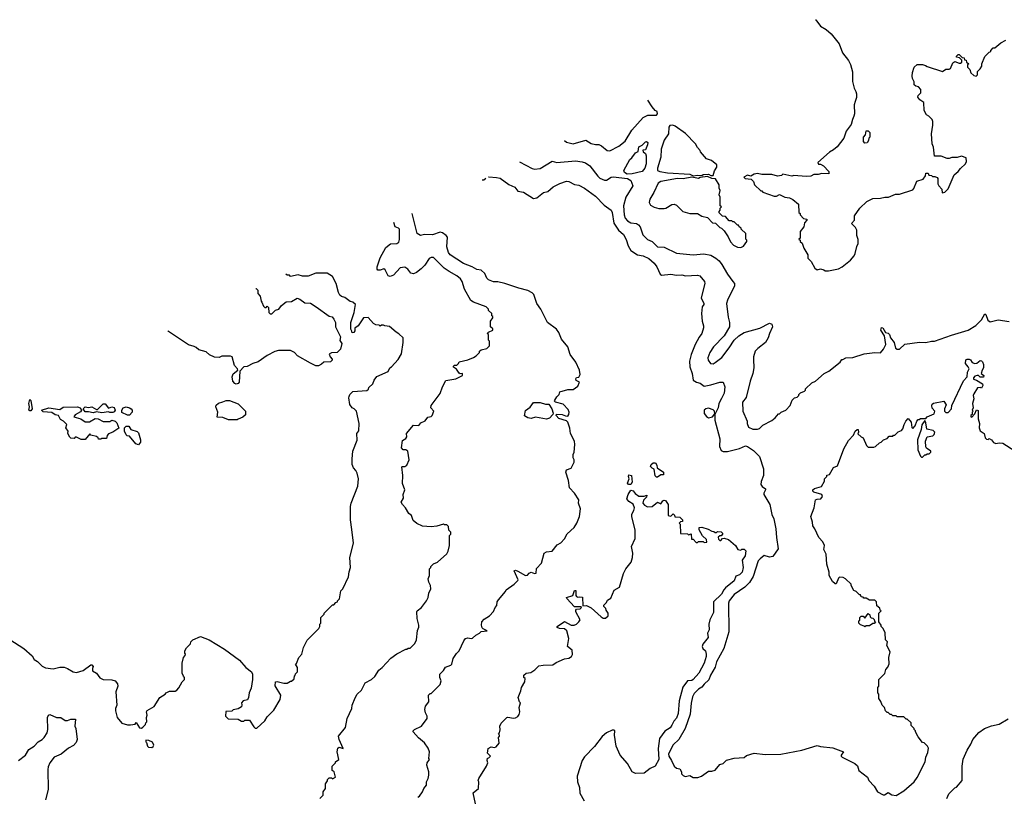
# Model space of a CAD drawing. Extents: x 2239805 to 2396427, y 665731 to 772158.
# Tile 126 of 256: x 2285814 to 2294691, y 739634 to 746633. Entities that reach past the tile are written whole.
import ezdxf

# ---------------------------------------------------------------- set-up
doc = ezdxf.new("R2010")
doc.units = 0

msp = doc.modelspace()

# ---------------------------------------------------------------- linework, layer by layer
at = {"layer": '0CON05XD'}
for points in [[(2292987.9, 746633.1), (2292990.9, 746630.9), (2293034.6, 746574.6), (2293083.8, 746545), (2293130, 746505), (2293202.5, 746415), (2293233.3, 746335), (2293286.1, 746266.1), (2293305, 746230), (2293323, 746163), (2293323.8, 746075), (2293336.2, 746015), (2293353.8, 745985), (2293358, 745965), (2293357.7, 745932.3), (2293347, 745897), (2293336.2, 745865), (2293341.2, 745785), (2293335.8, 745764.2), (2293321.2, 745735), (2293311.7, 745688.3), (2293265, 745627.5), (2293243.3, 745565), (2293183, 745487), (2293150.7, 745459.3), (2293115, 745440), (2293010, 745345), (2293015, 745330), (2293035, 745330), (2293060, 745315), (2293110, 745265), (2293110, 745245), (2293045, 745246.7), (2293013, 745237), (2292975, 745236.7), (2292946.4, 745223.6), (2292905, 745221.2), (2292795, 745227.5), (2292775, 745222.5), (2292695, 745240), (2292681.7, 745228.3), (2292645, 745223.8), (2292595, 745236.7), (2292506.4, 745236.4), (2292465, 745246.7), (2292435, 745240), (2292405, 745222.5), (2292375, 745232.5), (2292342.5, 745215), (2292355, 745202.5), (2292410, 745195), (2292430, 745175), (2292440, 745145), (2292495, 745090), (2292505, 745090), (2292515, 745080), (2292615, 745042.5), (2292637, 745043), (2292665, 745057.5), (2292713, 745033), (2292755, 745027.5), (2292785, 745012.5), (2292835, 744970), (2292840, 744895), (2292850, 744885), (2292850, 744875), (2292881.7, 744841.7), (2292910, 744835), (2292910, 744825), (2292888.3, 744801.7), (2292882.5, 744765), (2292850, 744725), (2292850, 744665), (2292840, 744655), (2292850, 744645), (2292850, 744635), (2292868.3, 744618.3), (2292883, 744573), (2292920, 744515), (2292920, 744485), (2292950, 744455), (2292983.6, 744393.6), (2293005, 744380), (2293035, 744387.5), (2293065, 744380), (2293075, 744370), (2293105, 744370), (2293195, 744387.5), (2293230, 744405), (2293303, 744467), (2293337.5, 744505), (2293347.5, 744525), (2293360.7, 744589.3), (2293373, 744617), (2293373, 744653), (2293363, 744687), (2293362.5, 744735), (2293349.3, 744759.3), (2293313.3, 744795), (2293340, 744825), (2293340, 744865), (2293387.5, 744935), (2293452.5, 744995), (2293505, 745022.5), (2293575, 745023.3), (2293615, 745033.8), (2293646.1, 745033.9), (2293710.7, 745059.3), (2293745, 745060), (2293865, 745100), (2293877, 745113), (2293903.6, 745176.4), (2293960, 745195), (2293980, 745225), (2293985, 745250), (2294005, 745250), (2294011.7, 745231.7), (2294035, 745230), (2294045, 745220), (2294065, 745220), (2294085, 745210), (2294091.7, 745201.7), (2294093, 745153), (2294100, 745135), (2294127, 745107), (2294131.7, 745071.7), (2294155, 745080), (2294185, 745110), (2294240, 745235), (2294275.9, 745264.1), (2294295, 745292.5), (2294340, 745335), (2294350, 745355), (2294348.3, 745388.3), (2294305, 745402.5), (2294265, 745392.5), (2294218.3, 745391.7), (2294195, 745382.5), (2294175, 745382.5), (2294121.7, 745401.7), (2294063, 745403), (2294053.3, 745485), (2294042, 745515), (2294036, 745605), (2294047.3, 745682.7), (2294046.1, 745716.1), (2294040, 745735), (2294010, 745765), (2293990, 745775), (2293970, 745815), (2293967, 745887), (2293930.7, 745910.7), (2293912.5, 745935), (2293915, 745950), (2293940, 745975), (2293940, 746005), (2293917, 746027), (2293893, 746033), (2293880, 746045), (2293878.3, 746071.7), (2293863, 746103), (2293860, 746125), (2293863, 746157), (2293880, 746205), (2293905, 746230), (2293955, 746230), (2293981.7, 746221.7), (2293995, 746210), (2294135, 746167.5), (2294165, 746186.7), (2294195, 746187.5), (2294206.4, 746193.6), (2294227.5, 746245), (2294245, 746257.5), (2294285, 746240), (2294295, 746240), (2294308.3, 746251.7), (2294308.3, 746268.3), (2294288.3, 746288.3), (2294260, 746295), (2294260, 746305), (2294275, 746320), (2294285, 746320), (2294311.7, 746291.7), (2294328.3, 746288.3), (2294331.7, 746271.7), (2294348.3, 746268.3), (2294351.7, 746251.7), (2294370, 746235), (2294360, 746225), (2294360, 746205), (2294380, 746185), (2294390, 746155), (2294415, 746130), (2294437, 746123), (2294450, 746135), (2294450, 746165), (2294475, 746190), (2294487.5, 746215), (2294487.5, 746235), (2294515, 746300), (2294555, 746340), (2294570, 746345), (2294570, 746355), (2294591.7, 746378.3), (2294605, 746380), (2294660, 746425), (2294705, 746447.5)], [(2290724.9, 745545.7), (2290745, 745530), (2290805, 745513.8), (2290917, 745547), (2290965, 745517.5), (2291005, 745507.5), (2291035, 745507.5), (2291060, 745495), (2291110, 745455), (2291135, 745452.5), (2291215, 745493.8), (2291272.7, 745537.3), (2291333.2, 745636.8), (2291435, 745752), (2291477.3, 745772.7), (2291555, 745773.8), (2291565.7, 745785), (2291562.5, 745805), (2291543.6, 745813.6), (2291515, 745847.5), (2291476.9, 745907)], [(2291887, 745227), (2291925, 745232.5), (2291965, 745230), (2291975, 745237.5), (2292025, 745240), (2292045, 745230), (2292065, 745230), (2292078.3, 745271.7), (2292100, 745305), (2292100, 745325), (2292050, 745365), (2292005, 745380), (2291951.7, 745441.7), (2291950, 745455), (2291925, 745480), (2291907.5, 745515), (2291816.4, 745606.4), (2291725, 745673.3), (2291703, 745683), (2291675, 745680), (2291667, 745663), (2291662.5, 745605), (2291625, 745547.5), (2291598.8, 745465), (2291593.3, 745395), (2291563.9, 745293.9), (2291563.8, 745275), (2291585, 745264.3), (2291655, 745251.9), (2291855, 745241.2), (2291887, 745227)], [(2293435, 745520), (2293422.5, 745535), (2293422.5, 745575), (2293440, 745595), (2293445, 745630), (2293465, 745630), (2293480, 745615), (2293480, 745575), (2293470, 745565), (2293467, 745543), (2293455, 745522.5), (2293435, 745520)], [(2291291.2, 745241.2), (2291266.7, 745255), (2291260, 745275), (2291315, 745372.5), (2291333.3, 745386.7), (2291365, 745432.5), (2291390, 745445), (2291395, 745487.5), (2291425, 745502.5), (2291455, 745533.8), (2291466, 745536), (2291476.8, 745526.8), (2291475.6, 745504.4), (2291455, 745460), (2291432.5, 745457.5), (2291435, 745442.5), (2291456, 745426), (2291460.8, 745405), (2291462, 745335), (2291451.4, 745295), (2291425, 745264.2), (2291335, 745242.5), (2291291.2, 745241.2)], [(2290321.2, 745351.9), (2290435, 745291.2), (2290455, 745286.2), (2290505, 745291.2), (2290615, 745358), (2290656.8, 745346.8), (2290825, 745361.4), (2290885, 745352.5), (2290915, 745342.9), (2290953.1, 745315), (2291025, 745224), (2291045, 745206), (2291085, 745187.5), (2291105, 745187.5), (2291147, 745213), (2291165, 745217.1), (2291293, 745203), (2291324.3, 745185), (2291341.2, 745135), (2291278.6, 745035), (2291256.4, 744955), (2291262.5, 744875), (2291274, 744844), (2291295, 744819.2), (2291325, 744802.5), (2291375, 744797.5), (2291392, 744785), (2291407.1, 744765), (2291433, 744693), (2291475, 744652), (2291516.7, 744635), (2291565, 744586.7), (2291625, 744582.5), (2291735, 744528), (2291885, 744513.1), (2291982.7, 744522.7), (2292045, 744511.2), (2292091.2, 744485), (2292119.3, 744459.3), (2292145, 744426.2), (2292195, 744340), (2292245, 744273.3), (2292258, 744255), (2292258, 744235), (2292195, 744106.7), (2292187.1, 744075), (2292202.3, 743952.3), (2292213.8, 743905), (2292212.5, 743865), (2292166.1, 743783.9), (2292070, 743685), (2292036.7, 743635), (2292017.5, 743585), (2292020, 743565), (2292043, 743533), (2292065, 743532.5), (2292085, 743542.5), (2292145, 743590), (2292211.2, 743675), (2292255, 743743.3), (2292296.7, 743785), (2292345, 743814), (2292485.8, 743854.2), (2292575, 743896.7), (2292595, 743890), (2292602.5, 743865), (2292573.3, 743805), (2292562, 743765), (2292537.2, 743722.8), (2292468.9, 743671.1), (2292445.7, 743645), (2292428.9, 743595), (2292428.9, 743571.1), (2292432.2, 743495), (2292424.4, 743445), (2292399.2, 743375), (2292362.5, 743227.5), (2292330, 743185), (2292332.5, 743105), (2292372.5, 743015), (2292372.5, 742995), (2292385, 742960), (2292425, 742942.5), (2292465, 742942.5), (2292485, 742950), (2292515, 742980), (2292595, 743020), (2292626.4, 743043.6), (2292655, 743080), (2292665, 743080), (2292680, 743095), (2292720, 743115), (2292760, 743155), (2292780, 743205), (2292800, 743225), (2292825, 743230), (2292840, 743245), (2292840, 743255), (2292855, 743270), (2292890, 743285), (2292900, 743295), (2292900, 743305), (2292955, 743360), (2292990, 743375), (2293067, 743443), (2293110, 743465), (2293210, 743545), (2293225, 743570), (2293235, 743570), (2293263, 743587), (2293325, 743590), (2293427, 743623), (2293525, 743632.5), (2293575, 743630), (2293602.5, 743665), (2293623, 743707), (2293610, 743785), (2293577.5, 743835), (2293585, 743860), (2293596.4, 743856.4), (2293620, 743815), (2293645, 743807.5), (2293656.4, 743796.4), (2293664, 743765), (2293697.5, 743725), (2293711.7, 743671.7), (2293725, 743663.3), (2293745, 743663.3), (2293795, 743710), (2293926.4, 743726.4), (2293985, 743723.3), (2294035, 743736.7), (2294063, 743737), (2294215, 743791.2), (2294365, 743834), (2294434.2, 743875.8), (2294485, 743926.7), (2294515, 743983.3), (2294525, 743976.7), (2294544.2, 743924.2), (2294565, 743910.8), (2294635, 743926.7), (2294734.5, 743914.5)], [(2289983.8, 745189.8), (2289999.2, 745190.8), (2290017.1, 745205.8)], [(2290042, 745217.7), (2290043, 745218.2), (2290111.7, 745211.7), (2290145, 745206), (2290225, 745148.8), (2290277.5, 745125), (2290305, 745087.5), (2290355, 745080), (2290445, 745021.2), (2290475, 745028.8), (2290535.7, 745074.3), (2290575, 745086), (2290625, 745125.8), (2290683, 745157), (2290745, 745178.8), (2290765, 745176.2), (2290815, 745148), (2290855, 745142), (2290906.7, 745115), (2291005, 745041.2), (2291082.3, 744962.3), (2291146.2, 744915), (2291156, 744895), (2291169.7, 744799.7), (2291212.5, 744735), (2291256.9, 744696.9), (2291282.6, 744652.6), (2291300.6, 744595), (2291325, 744552), (2291383.6, 744513.6), (2291435, 744503.6), (2291485, 744480.5), (2291535, 744440), (2291557.2, 744407.2), (2291589.2, 744339.2), (2291601.2, 744331.2), (2291685, 744340.8), (2291735, 744330), (2291785, 744334), (2291815.9, 744325.9), (2291925, 744332), (2291945, 744323.8), (2291987.5, 744275), (2291990.8, 744255), (2291959.5, 744125), (2291982, 744075), (2291981.2, 744065), (2291965.8, 744044.2), (2291961.1, 743985), (2291965.6, 743915.6), (2291980.6, 743875), (2291980.6, 743855), (2291964.4, 743805), (2291939.1, 743770.9), (2291904.3, 743705), (2291868.6, 743615), (2291853.1, 743555), (2291854.4, 743505), (2291876.9, 743445), (2291886.7, 743385), (2291915, 743365.4), (2291948.1, 743358.1), (2291985, 743330), (2292045, 743341.2), (2292125, 743366.7), (2292156.4, 743366.4), (2292170, 743325), (2292166.4, 743266.4), (2292142, 743218), (2292118.8, 743175), (2292112, 743135), (2292085, 743080), (2292080, 743080), (2292077.5, 743105), (2292065.8, 743115.8), (2292025, 743131.1), (2291998.8, 743125), (2291985.7, 743115), (2291985.6, 743085), (2292005, 743056), (2292025, 743043.8), (2292060, 743055), (2292080, 743080), (2292081.2, 743025), (2292126.4, 742855), (2292122.9, 742785), (2292139.4, 742749.4), (2292155, 742742.5), (2292195, 742742.2), (2292305, 742769.6), (2292357.9, 742792.1), (2292377.1, 742787.1), (2292431.4, 742751.4), (2292485, 742697.1), (2292520.9, 742585), (2292521.5, 742525), (2292498.8, 742471.2), (2292496.2, 742445), (2292506.7, 742426.7), (2292536.7, 742405), (2292538.9, 742395), (2292522.2, 742365), (2292523.3, 742355), (2292576.2, 742265), (2292596.2, 742175), (2292612, 742135), (2292632, 742045), (2292636, 741965), (2292653.8, 741865), (2292603.3, 741795), (2292575, 741788.5), (2292525, 741805.4), (2292489.4, 741775), (2292473.1, 741755), (2292425.5, 741615), (2292395, 741561.4), (2292351.7, 741518.3), (2292256.1, 741453.9), (2292210.5, 741395), (2292203.3, 741375), (2292208, 741115), (2292161.4, 740965), (2292096.9, 740845), (2292083.6, 740796.4), (2292043.3, 740725), (2292027.8, 740682.2), (2291984.7, 740645.3), (2291962.7, 740617.3), (2291935, 740599.2), (2291895, 740558.8), (2291880.7, 740529.3), (2291868, 740472), (2291860, 740375), (2291814.4, 740245), (2291756, 740145), (2291705, 740098.8), (2291662.7, 740017.3), (2291665.9, 739995.9), (2291692, 739955), (2291713.9, 739903.9), (2291735, 739887.5), (2291765, 739880), (2291780, 739855), (2291780, 739835), (2291795, 739820), (2291815, 739812.5), (2291855, 739820), (2291885, 739802.5), (2291927, 739803), (2291960, 739815), (2292025, 739860), (2292055, 739860), (2292085, 739870), (2292125, 739920), (2292155, 739930), (2292185, 739960), (2292255, 739977.5), (2292345, 739982.5), (2292368.3, 740001.7), (2292435, 740023.3), (2292535, 740010), (2292675, 740013.3), (2292865, 740050), (2293003, 740093), (2293033.8, 740083.8), (2293145, 740070), (2293240, 740035), (2293220, 740005), (2293220, 739995), (2293230, 739985), (2293345, 739930), (2293367, 739907), (2293380, 739865), (2293456.4, 739806.4), (2293470, 739775), (2293516.4, 739726.4), (2293547.5, 739675), (2293598.3, 739648.3), (2293611.7, 739648.3), (2293645, 739667.5), (2293678.3, 739648.3), (2293715, 739640), (2293785, 739682.5), (2293877.5, 739765), (2293906.1, 739803.9), (2293976.7, 739945), (2293983.6, 739986.4), (2294001.7, 740028.3), (2294007, 740067), (2294000, 740085), (2293970, 740115), (2293955, 740120), (2293915, 740170), (2293890, 740215), (2293890, 740225), (2293880, 740235), (2293880, 740245), (2293851.7, 740271.7), (2293850, 740295), (2293815, 740330), (2293805, 740330), (2293785, 740350), (2293725, 740350), (2293715, 740360), (2293685, 740360), (2293675, 740370), (2293661.7, 740371.7), (2293645, 740390), (2293635, 740390), (2293620, 740405), (2293610, 740435), (2293590, 740455), (2293578.3, 740488.3), (2293560, 740515), (2293560, 740555), (2293550, 740565), (2293550, 740615), (2293560, 740625), (2293560, 740685), (2293615, 740740), (2293623, 740777), (2293641.7, 740798.3), (2293651.7, 740828.3), (2293650, 740885), (2293662.5, 740935), (2293633, 740993), (2293637.5, 741025), (2293620, 741045), (2293617, 741107), (2293600, 741145), (2293580, 741165), (2293580, 741175), (2293560, 741205), (2293560, 741285), (2293580, 741305), (2293571.7, 741311.7), (2293568.3, 741328.3), (2293541.7, 741351.7), (2293540, 741385), (2293525, 741400), (2293475, 741400), (2293445, 741420), (2293425, 741420), (2293418.3, 741428.3), (2293401.7, 741431.7), (2293395, 741450), (2293385, 741450), (2293355, 741480), (2293335, 741490), (2293310, 741535), (2293310, 741545), (2293260, 741595), (2293237, 741607), (2293205, 741610), (2293195, 741600), (2293175, 741550), (2293165, 741550), (2293140.7, 741570.7), (2293113.3, 741625), (2293111.2, 741655), (2293091.2, 741725), (2293086.2, 741815), (2293063, 741857), (2293070, 741895), (2293056.4, 741926.4), (2293017.5, 741965), (2292983.3, 742043.3), (2292965, 742070), (2292962.5, 742105), (2292947.5, 742155), (2292976.4, 742233.6), (2292990, 742305), (2293005, 742312.5), (2293036.1, 742313.9), (2293053, 742337), (2293047.5, 742355), (2292975, 742374.3), (2292964, 742385), (2292964.2, 742395), (2292981.3, 742408.7), (2293043, 742427), (2293070, 742475), (2293070, 742495), (2293090, 742515), (2293091.7, 742528.3), (2293116.4, 742533.6), (2293152.3, 742597.7), (2293187.3, 742612.7), (2293243.2, 742766.8), (2293285, 742840), (2293330.7, 742889.3), (2293347.5, 742925), (2293365, 742940), (2293375, 742940), (2293377.5, 742915), (2293371.7, 742901.7), (2293400, 742875), (2293420, 742865), (2293450, 742795), (2293465, 742780), (2293515, 742780), (2293530, 742785), (2293565, 742820), (2293580, 742825), (2293603, 742847), (2293635, 742860), (2293651.7, 742878.3), (2293685, 742880), (2293691.7, 742888.3), (2293705, 742890), (2293735, 742920), (2293765, 742930), (2293777.5, 742945), (2293787.5, 742985), (2293802.5, 743015), (2293825, 743040), (2293851.2, 743005), (2293858.3, 742958.3), (2293865, 742950), (2293887, 742973), (2293902.5, 743015), (2293915, 743030), (2293925, 743030), (2293935, 743040), (2293985, 743040), (2293996.4, 743053.6), (2294058.3, 743081.7), (2294066.2, 743105), (2294042.1, 743132.1), (2294037.1, 743155), (2294041.3, 743168.7), (2294052.4, 743177.6), (2294146.1, 743196.1), (2294167, 743163), (2294151.2, 743125), (2294153.3, 743105), (2294164.2, 743094.2), (2294185, 743094), (2294213.8, 743125), (2294217.5, 743155), (2294323.2, 743376.8), (2294356, 743414), (2294360, 743455), (2294373.3, 743485), (2294366.7, 743505), (2294342, 743535), (2294345, 743566.2), (2294355, 743573.8), (2294373.6, 743573.6), (2294386.2, 743566.2), (2294402.7, 743542.7), (2294425, 743533.8), (2294445, 743536.7), (2294475, 743562.5), (2294485, 743560), (2294495, 743550), (2294502.5, 743525), (2294503.3, 743495), (2294491.2, 743475), (2294482.5, 743445), (2294507.5, 743425), (2294505, 743412.5), (2294475, 743412.5), (2294460, 743425), (2294446.4, 743426.4), (2294425, 743420), (2294412.5, 743405), (2294413.3, 743393.3), (2294440, 743385), (2294495, 743352.5), (2294498.8, 743335), (2294485, 743312.5), (2294475, 743317.5), (2294450, 743315), (2294415, 743260), (2294411.2, 743245), (2294417.5, 743215), (2294403.3, 743175), (2294410, 743135), (2294400, 743115), (2294410, 743105), (2294400, 743095), (2294400, 743075), (2294390, 743065), (2294390, 743055), (2294398.3, 743051.7), (2294425, 743080), (2294441.7, 743118.3), (2294455, 743110), (2294456.4, 743036.4), (2294468.8, 742995), (2294463.3, 742955), (2294475, 742927.5), (2294510, 742905), (2294520, 742865), (2294531.7, 742851.7), (2294545, 742850), (2294555, 742860), (2294575, 742847.5), (2294593.3, 742823.3), (2294615, 742812.5), (2294645, 742820), (2294677.7, 742817.7), (2294785, 742747.5)], [(2292315, 744580), (2292338.3, 744591.7), (2292370, 744635), (2292370, 744645), (2292360, 744655), (2292360, 744705), (2292320, 744745), (2292320, 744755), (2292300, 744765), (2292295, 744780), (2292285, 744780), (2292255, 744810), (2292245, 744810), (2292235, 744820), (2292211.7, 744821.7), (2292178.3, 744858.3), (2292151.7, 744861.7), (2292121.7, 744891.7), (2292120, 744905), (2292130, 744915), (2292130, 744935), (2292140, 744945), (2292130, 744955), (2292130, 745035), (2292120, 745055), (2292130, 745095), (2292120, 745115), (2292120, 745145), (2292088.3, 745198.3), (2292055, 745202.5), (2292015, 745220), (2291948.3, 745211.7), (2291935, 745202.5), (2291875, 745213.3), (2291795, 745200), (2291745, 745200.6), (2291595.7, 745174.3), (2291569.5, 745160.5), (2291531.2, 745075), (2291496.7, 745015), (2291490, 744985), (2291500.7, 744960.7), (2291535, 744943.3), (2291575, 744932.5), (2291625, 744932.5), (2291640, 744935), (2291695, 744967.5), (2291715, 744970), (2291735, 744960), (2291793, 744903), (2291855, 744887.5), (2291925, 744887.5), (2291965, 744862.5), (2292015, 744850), (2292061.7, 744801.7), (2292088.3, 744798.3), (2292125, 744760), (2292140, 744755), (2292165, 744730), (2292202.5, 744675), (2292221.7, 744631.7), (2292250.7, 744600.7), (2292285, 744582.5), (2292315, 744580)], [(2289402.5, 739625), (2289417.5, 739635), (2289446.1, 739673.9), (2289457.5, 739705), (2289482.5, 739735), (2289482.5, 739765), (2289497, 739793), (2289502.5, 739825), (2289502.5, 739855), (2289483.3, 739915), (2289487.5, 739935), (2289507.5, 739965), (2289502.5, 739975), (2289507.5, 740035), (2289496.1, 740066.1), (2289462.5, 740115), (2289410.7, 740160.7), (2289362.5, 740215), (2289362.5, 740225), (2289372.5, 740235), (2289437.5, 740265), (2289487.5, 740335), (2289487, 740357), (2289472.5, 740385), (2289467.5, 740415), (2289473.3, 740445), (2289502.5, 740485), (2289500, 740545), (2289515, 740560), (2289525, 740560), (2289605, 740640), (2289613.3, 740675), (2289603.3, 740705), (2289602.5, 740735), (2289633.9, 740766.1), (2289653.6, 740796.4), (2289700, 740815), (2289710, 740825), (2289723.3, 740875), (2289750.7, 740919.3), (2289777.5, 740945), (2289818.8, 741035), (2289834.3, 741055.7), (2289855, 741063.3), (2289885, 741056.7), (2289895, 741060), (2289925, 741087.5), (2289960, 741105), (2289975, 741120), (2290030, 741125), (2289991.7, 741141.7), (2289983, 741153), (2289977.5, 741175), (2289980, 741205), (2290000.7, 741229.3), (2290049.3, 741260.7), (2290085, 741300), (2290100, 741335), (2290117, 741353), (2290120, 741385), (2290130, 741405), (2290195, 741480), (2290200, 741495), (2290273, 741547), (2290305, 741580), (2290307.5, 741585), (2290273.3, 741665), (2290285, 741672.5), (2290305, 741663.3), (2290375, 741624), (2290393.6, 741626.4), (2290407.5, 741645), (2290425, 741653.3), (2290455, 741642.5), (2290470, 741645), (2290472.3, 741687.7), (2290518.8, 741735), (2290542.5, 741825), (2290565, 741836.7), (2290616.1, 741843.9), (2290660.5, 741899.5), (2290691.7, 741918.3), (2290726.4, 741953.6), (2290750.5, 741999.5), (2290813.3, 742055), (2290836.7, 742095), (2290860, 742155), (2290868.8, 742225), (2290851.2, 742275), (2290853.8, 742305), (2290817.1, 742367.1), (2290771.2, 742415), (2290761.2, 742481.2), (2290737.5, 742555), (2290743.3, 742576.7), (2290785, 742592.5), (2290813.3, 742645), (2290812.5, 742665), (2290802.5, 742685), (2290802.5, 742715), (2290812.5, 742735), (2290820, 742805), (2290816.2, 742835), (2290778.8, 742905), (2290773, 742953), (2290756.1, 743006.1), (2290745, 743016.7), (2290675, 743038.8), (2290650, 743065), (2290655, 743077.5), (2290705, 743075.7), (2290735, 743064), (2290755, 743060), (2290764.5, 743075.5), (2290767.9, 743095), (2290758.6, 743118.6), (2290715, 743169.2), (2290643.3, 743185), (2290636.2, 743195), (2290638.8, 743205), (2290655.9, 743234.1), (2290677.5, 743255), (2290685, 743280), (2290755, 743300), (2290805, 743300), (2290845, 743330), (2290860, 743365), (2290830.7, 743380.7), (2290827.5, 743395), (2290835, 743407.5), (2290855, 743410), (2290867.5, 743435), (2290862.5, 743475), (2290828.8, 743545), (2290777.5, 743615), (2290755.8, 743685), (2290698.8, 743755), (2290673.8, 743815), (2290653, 743843), (2290571.2, 743905), (2290512.7, 744022.7), (2290476.2, 744075), (2290448, 744155), (2290435, 744170), (2290395, 744192.5), (2290313, 744213), (2290186.8, 744256.8), (2290125, 744270.8), (2290085, 744271.9), (2290041.7, 744288.3), (2290026.7, 744305), (2290006.7, 744345), (2289976, 744376), (2289935, 744381.2), (2289893.3, 744405), (2289816.7, 744435), (2289694.3, 744515), (2289680.6, 744535), (2289665.6, 744585), (2289671.8, 744671.8), (2289658.6, 744688.6), (2289625, 744712), (2289605, 744718), (2289535, 744692.9), (2289465, 744695.7), (2289427.5, 744687.5), (2289397.5, 744705), (2289351, 744885.9)], [(2288520, 739615), (2288550, 739645), (2288550, 739675), (2288570, 739705), (2288570, 739745), (2288588.3, 739771.7), (2288590, 739785), (2288605, 739800), (2288625, 739800), (2288635, 739790), (2288660, 739805), (2288650, 739855), (2288630, 739865), (2288630, 739905), (2288660, 739935), (2288660, 739945), (2288690, 739965), (2288677.5, 740035), (2288683, 740067), (2288695, 740076.7), (2288730, 740065), (2288693.8, 740145), (2288687.5, 740175), (2288752.5, 740255), (2288767.5, 740335), (2288807.5, 740425), (2288812.5, 740455), (2288839.3, 740520.7), (2288857, 740553), (2288895, 740590), (2288927.5, 740655), (2288985, 740687.5), (2289015, 740712.5), (2289050.7, 740769.3), (2289082.5, 740795), (2289160, 740880), (2289215, 740917.5), (2289295, 740960), (2289305, 740960), (2289315, 740970), (2289335, 740970), (2289375, 741010), (2289392.5, 741045), (2289400.7, 741129.3), (2289413, 741157), (2289413.3, 741175), (2289396.7, 741235), (2289393.3, 741295), (2289397.5, 741305), (2289437.5, 741335), (2289482.5, 741395), (2289497.5, 741425), (2289502.5, 741465), (2289520, 741505), (2289517.5, 741535), (2289502.5, 741565), (2289497.5, 741595), (2289507.5, 741625), (2289510, 741685), (2289520, 741695), (2289520, 741705), (2289545, 741730), (2289580, 741745), (2289665, 741820), (2289677, 741843), (2289690, 741895), (2289690, 741985), (2289700, 741995), (2289700, 742015), (2289681.7, 742031.7), (2289680, 742065), (2289665, 742080), (2289645, 742080), (2289635, 742087.5), (2289575, 742067.5), (2289525, 742063.3), (2289445, 742067.5), (2289393.9, 742093.9), (2289360.7, 742120.7), (2289347.5, 742165), (2289323.6, 742183.6), (2289293.3, 742235), (2289264.1, 742264.1), (2289253.8, 742285), (2289275, 742320), (2289272.5, 742355), (2289286.7, 742395), (2289264.1, 742454.1), (2289268.8, 742525), (2289258.3, 742601.7), (2289265, 742607.5), (2289285, 742606.2), (2289305, 742618.8), (2289326.2, 742665), (2289313.6, 742743.6), (2289295, 742757.5), (2289270, 742755), (2289257.5, 742775), (2289265, 742840), (2289295, 742857.5), (2289303.3, 742875), (2289302.5, 742905), (2289365, 742977.5), (2289413.6, 742976.4), (2289430.9, 742999.1), (2289470.9, 743019.1), (2289495, 743051.2), (2289525, 743057.5), (2289532.5, 743065), (2289547.5, 743105), (2289520, 743135), (2289522.5, 743155), (2289606, 743265), (2289626.2, 743325), (2289655, 743382.5), (2289745, 743397.5), (2289806.7, 743425), (2289807.5, 743445), (2289785, 743442.5), (2289775, 743447.5), (2289752.7, 743482.7), (2289725, 743500), (2289725, 743510), (2289735, 743520), (2289755, 743520), (2289770, 743535), (2289775, 743550), (2289855, 743567.5), (2289905, 743590), (2289930, 743605), (2289960, 743635), (2289960, 743645), (2289973, 743657), (2290025, 743670), (2290050, 743695), (2290050, 743735), (2290040, 743745), (2290040, 743795), (2290030, 743805), (2290041.7, 743818.3), (2290080, 743835), (2290078.3, 743848.3), (2290060, 743865), (2290060, 743915), (2290080, 743945), (2290078.3, 743958.3), (2290070, 743965), (2290070, 743985), (2290041.7, 744011.7), (2290040, 744025), (2290020, 744045), (2289906.1, 744086.1), (2289882.3, 744102.3), (2289823.3, 744205), (2289803.3, 744275), (2289787.7, 744297.7), (2289755.7, 744325.7), (2289685, 744362.5), (2289640, 744395), (2289545, 744491.2), (2289525, 744491.2), (2289505, 744480), (2289467.9, 744422.1), (2289435, 744386.2), (2289392.5, 744355), (2289365, 744343.8), (2289339.3, 744349.3), (2289313.9, 744383.9), (2289285, 744402.5), (2289245, 744397.5), (2289185, 744329.2), (2289155, 744318.1), (2289134.6, 744324.6), (2289108.2, 744378.2), (2289097, 744387), (2289064.2, 744374.2), (2289043.3, 744375), (2289036.7, 744385), (2289036.7, 744405), (2289063.6, 744486.4), (2289115, 744580), (2289156.4, 744613.6), (2289215, 744616.9), (2289231.7, 744628.3), (2289239.3, 744650.7), (2289239.2, 744745), (2289230, 744755), (2289197.7, 744767.7), (2289185.8, 744806.6)], [(2285725, 741047.5), (2285850, 740965), (2285925, 740900), (2285945, 740867.5), (2285975, 740847.5), (2286015, 740807.5), (2286045, 740792.5), (2286115, 740782.5), (2286175, 740796.7), (2286215, 740796.7), (2286245, 740786.7), (2286295, 740756.7), (2286325, 740750), (2286385, 740766.7), (2286455, 740817.5), (2286465, 740817.5), (2286477.5, 740805), (2286468.8, 740785), (2286470, 740765), (2286505, 740743.3), (2286535, 740702.5), (2286567, 740687), (2286643.6, 740683.6), (2286675, 740673.3), (2286695.9, 740645.9), (2286700, 740625), (2286680, 740575), (2286690, 740455), (2286677.5, 740425), (2286676.7, 740405), (2286687, 740367), (2286693, 740343), (2286735, 740293.3), (2286785, 740276.7), (2286813, 740277), (2286855, 740282.5), (2286865, 740300), (2286895, 740250), (2286911.7, 740248.3), (2286923, 740257), (2286948.3, 740281.7), (2286950, 740295), (2286960, 740305), (2286957.5, 740345), (2286962.5, 740365), (2286957.5, 740395), (2286964.1, 740405.9), (2287025, 740443.3), (2287077.5, 740525), (2287126, 740554), (2287135, 740566.7), (2287165, 740582.5), (2287215, 740582.5), (2287229.3, 740590.7), (2287249.3, 740610.7), (2287280, 740665), (2287300, 740685), (2287300, 740705), (2287290, 740715), (2287280, 740745), (2287277.5, 740835), (2287290, 740885), (2287307, 740903), (2287310, 740915), (2287303, 740923), (2287302.5, 740945), (2287317, 740973), (2287352.5, 741007.5), (2287357.5, 741025), (2287375, 741042.5), (2287445, 741072.5), (2287523.3, 741045), (2287660.6, 740960.6), (2287795, 740861.2), (2287854.1, 740794.1), (2287902.5, 740755), (2287912.5, 740735), (2287913.3, 740685), (2287901.7, 740608.3), (2287882.5, 740565), (2287877.5, 740525), (2287867, 740503), (2287830, 740495), (2287812.5, 740475), (2287817, 740457), (2287815, 740440), (2287785, 740422.5), (2287738.3, 740411.7), (2287725, 740400), (2287671.7, 740398.3), (2287670, 740355), (2287693, 740333), (2287785, 740330), (2287815, 740310), (2287835, 740310), (2287845, 740320), (2287885, 740320), (2287925, 740260), (2287938.3, 740248.3), (2287951.7, 740248.3), (2288022.5, 740315), (2288045, 740350), (2288105, 740410), (2288162.5, 740505), (2288167.5, 740545), (2288118.3, 740628.3), (2288120, 740665), (2288135, 740667.5), (2288195, 740652.5), (2288225, 740652.5), (2288255, 740670), (2288265, 740670), (2288288.3, 740691.7), (2288291.7, 740718.3), (2288298.3, 740721.7), (2288301.7, 740738.3), (2288320, 740755), (2288320, 740795), (2288300, 740825), (2288308.3, 740831.7), (2288330, 740885), (2288357.5, 740915), (2288372.5, 740975), (2288405, 741040), (2288510, 741145), (2288520, 741165), (2288520, 741185), (2288530, 741195), (2288530, 741245), (2288560, 741275), (2288560, 741285), (2288635, 741360), (2288645, 741360), (2288665, 741380), (2288680, 741385), (2288680, 741395), (2288697, 741413), (2288710, 741485), (2288727, 741503), (2288777, 741613), (2288783, 741657), (2288797.5, 741695), (2288790, 741785), (2288822.5, 741915), (2288807, 742037), (2288797.5, 742125), (2288797.5, 742245), (2288802.5, 742275), (2288861.7, 742428.3), (2288870, 742495), (2288857.5, 742545), (2288845, 742570), (2288822.5, 742595), (2288812.5, 742625), (2288810, 742675), (2288817.5, 742745), (2288856.4, 742843.6), (2288852.5, 742905), (2288871.7, 742928.3), (2288873.3, 742995), (2288850, 743105), (2288830, 743125), (2288810, 743135), (2288790, 743165), (2288780, 743225), (2288783, 743237), (2288790, 743255), (2288818.3, 743281.7), (2288945, 743290), (2288958.3, 743301.7), (2288961.7, 743318.3), (2288998.3, 743351.7), (2289010, 743385), (2289033.6, 743416.4), (2289136.7, 743463.3), (2289150, 743495), (2289166.4, 743503.6), (2289225, 743570), (2289257, 743623), (2289272.5, 743725), (2289270, 743765), (2289233, 743803), (2289207, 743817), (2289148.3, 743868.3), (2289105, 743872.5), (2289095, 743880), (2289075, 743880), (2289065, 743870), (2289055, 743880), (2289025, 743882.5), (2289003.6, 743893.6), (2288955, 743950), (2288915, 743946.7), (2288865.6, 743874.4), (2288836.4, 743853.6), (2288835, 743830), (2288825, 743812.5), (2288811.7, 743811.7), (2288807, 743827), (2288800, 743845), (2288800, 743905), (2288830.8, 743995), (2288840, 744065), (2288817, 744087), (2288793, 744093), (2288745, 744130), (2288715, 744137.5), (2288700.7, 744150.7), (2288687.5, 744175), (2288667.5, 744255), (2288635, 744320), (2288585, 744347.5), (2288485, 744347.5), (2288415, 744322.5), (2288365, 744322.5), (2288325, 744332.5), (2288255, 744320), (2288245, 744330), (2288225, 744330), (2288214.8, 744340.2)], [(2287943.6, 744210), (2287944.7, 744210.5), (2287960, 744195), (2287960, 744165), (2287981.7, 744141.7), (2287990, 744095), (2287998.3, 744088.3), (2288011.7, 744051.7), (2288025, 744040), (2288035, 744040), (2288045, 744050), (2288058.3, 744038.3), (2288060, 743995), (2288071.7, 743981.7), (2288088.3, 743981.7), (2288120, 744015), (2288150, 744025), (2288173.6, 744056.4), (2288215, 744090), (2288265, 744092.5), (2288315, 744122.5), (2288340, 744115), (2288385, 744080), (2288435, 744077.5), (2288487.5, 744045), (2288605, 743960), (2288630, 743955), (2288647.5, 743935), (2288660, 743905), (2288660, 743865), (2288706.7, 743775), (2288700.7, 743740.7), (2288717.5, 743715), (2288706.7, 743665), (2288676.4, 743633.6), (2288625, 743630), (2288605, 743620), (2288612.5, 743595), (2288630, 743575), (2288630, 743565), (2288615, 743550), (2288555, 743546.7), (2288535, 743527.5), (2288506.4, 743513.6), (2288485, 743513.8), (2288435, 743536.2), (2288320, 743605), (2288290, 743635), (2288255, 743652.5), (2288148.3, 743651.7), (2288115, 743642.5), (2288045, 743606.7), (2287965, 743550), (2287914.4, 743535.6), (2287865, 743506), (2287835, 743503.3), (2287797.5, 743465), (2287792.7, 743367.3), (2287783.3, 743355), (2287765, 743348), (2287752.9, 743352.9), (2287736, 743375), (2287730.8, 743415), (2287739.5, 743440.5), (2287780, 743475), (2287777.5, 743485), (2287750, 743515), (2287730, 743595), (2287715, 743600), (2287635, 743600), (2287611.7, 743588.3), (2287570.7, 743590.7), (2287525, 743612.5), (2287495, 743640), (2287428.3, 743658.3), (2287405, 743680), (2287387, 743687), (2287335, 743703.3), (2287155, 743822.5), (2287150, 743828.2)], [(2285915, 743106.7), (2285905, 743106.7), (2285896.7, 743115), (2285901.2, 743145), (2285896.2, 743175), (2285905, 743210), (2285915, 743200), (2285926.7, 743125), (2285915, 743106.7)], [(2286368.3, 742848.3), (2286325, 742870), (2286315, 742870), (2286305, 742860), (2286275, 742862.5), (2286265, 742870), (2286247.5, 742905), (2286250, 742925), (2286230, 742955), (2286240, 742985), (2286210, 743015), (2286180.7, 743030.7), (2286162.5, 743065), (2286135, 743071.2), (2286105, 743092), (2286025, 743100), (2286010, 743115), (2286075, 743136), (2286175, 743120), (2286205, 743142), (2286335, 743144), (2286357.5, 743135), (2286372.5, 743115), (2286361.7, 743098.3), (2286315, 743072.5), (2286302.5, 743055), (2286365, 743036.7), (2286405, 743007.5), (2286441.7, 743008.3), (2286495, 743037.5), (2286520, 743035), (2286565, 743012.5), (2286625, 743012.5), (2286645, 743022.5), (2286673.6, 743013.6), (2286688.3, 742998.3), (2286708.3, 742951.7), (2286653.6, 742916.4), (2286615, 742900), (2286603, 742887), (2286595, 742860), (2286555, 742860), (2286545, 742852.5), (2286523, 742853), (2286520, 742865), (2286507, 742877), (2286455, 742890), (2286445, 742900), (2286405, 742850), (2286368.3, 742848.3)], [(2286475, 743088.8), (2286435, 743100), (2286405, 743098.8), (2286387.5, 743125), (2286405, 743143.3), (2286435, 743136.7), (2286465, 743144), (2286505, 743120), (2286515, 743120), (2286565, 743170), (2286585, 743170), (2286615, 743132.5), (2286645, 743144), (2286666.9, 743136.9), (2286673.8, 743115), (2286665, 743097.5), (2286655, 743093.3), (2286625, 743092.5), (2286615, 743100), (2286555, 743090), (2286505, 743100), (2286475, 743088.8)], [(2286805, 743067.5), (2286785, 743067.5), (2286735, 743092.5), (2286736, 743115), (2286746.2, 743135), (2286775, 743142.9), (2286805, 743135.8), (2286820, 743125), (2286827.5, 743115), (2286827.5, 743095), (2286805, 743067.5)], [(2287775, 743027.5), (2287695, 743027.5), (2287645, 743047.5), (2287595, 743050), (2287600, 743095), (2287582.5, 743145), (2287585, 743160), (2287605, 743177.5), (2287645, 743187.5), (2287675, 743202.5), (2287705, 743202.5), (2287785, 743170), (2287850, 743105), (2287848.3, 743071.7), (2287825, 743050), (2287785, 743032.5), (2287775, 743027.5)], [(2290565, 743033.3), (2290465, 743050), (2290425, 743040), (2290394.1, 743044.1), (2290364, 743064), (2290375, 743110), (2290415, 743140), (2290445, 743182.5), (2290505, 743183.3), (2290555, 743167.5), (2290585, 743167.5), (2290612, 743125), (2290623, 743087), (2290620, 743075), (2290589.3, 743040.7), (2290565, 743033.3)], [(2286885, 742802.5), (2286860.7, 742810.7), (2286805, 742880), (2286783, 742883), (2286773, 742893), (2286760, 742925), (2286760, 742955), (2286775, 742970), (2286798.3, 742968.3), (2286815, 742940), (2286871.7, 742921.7), (2286885, 742910), (2286902.5, 742845), (2286902.5, 742825), (2286885, 742802.5)], [(2293955, 742690), (2293975, 742710), (2293985, 742710), (2293995, 742720), (2294015, 742720), (2294030, 742735), (2294030, 742745), (2293990.7, 742770.7), (2293982.5, 742782.5), (2293981.4, 742835), (2293995.8, 742874.2), (2294047, 742883), (2294058.8, 742895), (2294064, 742915), (2294050, 742930), (2293992.9, 742942.9), (2293985, 743000), (2293975, 743020), (2293948.3, 742981.7), (2293941.7, 742938.3), (2293910, 742845), (2293911.2, 742755), (2293935, 742700), (2293945, 742690), (2293955, 742690)], [(2291565, 742510), (2291555, 742510), (2291542.3, 742522.3), (2291533.3, 742583.3), (2291515, 742590), (2291500, 742605), (2291507, 742623), (2291525, 742640), (2291545, 742640), (2291557, 742617), (2291560, 742595), (2291617.5, 742555), (2291618.3, 742531.7), (2291595, 742530), (2291565, 742510)], [(2291325, 742442.5), (2291303, 742443), (2291292.5, 742455), (2291310, 742495), (2291302.5, 742515), (2291305, 742530), (2291330, 742525), (2291336.7, 742465), (2291325, 742442.5)], [(2289922.5, 739565), (2289902.5, 739665), (2289950, 739705), (2289952.5, 739765), (2289947.5, 739775), (2289952.5, 739795), (2290023.9, 739906.1), (2290033.3, 739935), (2290027.5, 739955), (2290031.7, 739978.3), (2290045, 739980), (2290060, 739995), (2290033, 740023), (2290037.5, 740065), (2290065, 740080), (2290095, 740072.5), (2290109.3, 740080.7), (2290137, 740113), (2290130, 740165), (2290140, 740175), (2290140, 740185), (2290130, 740195), (2290140, 740205), (2290145.9, 740234.1), (2290143.1, 740265), (2290155, 740294), (2290205, 740343.8), (2290215, 740347.5), (2290265, 740337.5), (2290285, 740340), (2290305.9, 740354.1), (2290317.7, 740372.3), (2290323.3, 740395), (2290317.5, 740435), (2290330, 740475), (2290320, 740485), (2290307.5, 740525), (2290332.5, 740585), (2290337.5, 740615), (2290367.5, 740665), (2290370, 740695), (2290360, 740705), (2290360, 740725), (2290380, 740745), (2290421.7, 740748.3), (2290457.5, 740775), (2290495, 740810), (2290535, 740816.7), (2290621.7, 740818.3), (2290649.3, 740840.7), (2290725, 740872.5), (2290765, 740877.5), (2290787.5, 740895), (2290797, 740913), (2290795, 740950), (2290752.5, 740985), (2290763.8, 741055), (2290746.1, 741126.1), (2290725, 741142.5), (2290680, 741145), (2290660, 741155), (2290660, 741165), (2290725, 741210), (2290785, 741177.1), (2290813.2, 741176.8), (2290833.6, 741186.4), (2290856, 741205), (2290866.2, 741225), (2290827.5, 741295), (2290828.3, 741311.7), (2290835, 741320), (2290867, 741323), (2290880, 741335), (2290875, 741340), (2290815, 741340), (2290747.5, 741415), (2290743.6, 741426.4), (2290800, 741445), (2290815, 741490), (2290828.3, 741488.3), (2290827.5, 741445), (2290833.6, 741433.6), (2290845, 741427.5), (2290865, 741432.5), (2290888.8, 741428.8), (2290891.7, 741351.7), (2290925, 741352.5), (2290965, 741332.5), (2291055, 741252.5), (2291075, 741240), (2291095, 741240), (2291118.3, 741261.7), (2291120, 741285), (2291101.7, 741311.7), (2291100, 741325), (2291080, 741345), (2291080, 741355), (2291105, 741380), (2291115, 741400), (2291145, 741420), (2291175, 741492.5), (2291220.7, 741519.3), (2291258.8, 741641.2), (2291278, 741685), (2291326.7, 741745), (2291340, 741785), (2291343.3, 741825), (2291328.8, 741885), (2291363.6, 741956.4), (2291363.6, 742033.6), (2291333.3, 742155), (2291333.6, 742176.4), (2291351.7, 742208.3), (2291357.5, 742235), (2291346.4, 742266.4), (2291305, 742290), (2291287.5, 742315), (2291300, 742355), (2291325, 742392.5), (2291345, 742387.5), (2291363.6, 742363.6), (2291395, 742340), (2291445, 742340), (2291468.3, 742348.3), (2291465, 742330), (2291438.3, 742301.7), (2291432.5, 742275), (2291447, 742257), (2291473.6, 742243.6), (2291515, 742246.7), (2291565, 742283.3), (2291595, 742270), (2291613.6, 742296.4), (2291625, 742302.5), (2291635, 742300), (2291660, 742265), (2291660, 742165), (2291685, 742160), (2291705, 742180), (2291718.3, 742168.3), (2291721.7, 742151.7), (2291765, 742150), (2291790, 742125), (2291788.3, 742111.7), (2291771.7, 742108.3), (2291760, 742095), (2291770, 742085), (2291771.7, 742001.7), (2291835, 742000), (2291845, 741990), (2291868.3, 741998.3), (2291871.7, 741951.7), (2291885, 741950), (2291911.7, 741921.7), (2291925, 741920), (2291935, 741930), (2291975, 741930), (2291985, 741920), (2292010, 741925), (2292007, 741947), (2291970, 741980), (2291940, 742035), (2291940, 742055), (2291965, 742060), (2292021.7, 742041.7), (2292055, 742022.5), (2292071.7, 742021.7), (2292085, 742010), (2292095, 742010), (2292105, 742020), (2292138.3, 742018.3), (2292150, 742005), (2292150, 741995), (2292138.3, 741981.7), (2292125, 741980), (2292111.7, 741968.3), (2292115, 741950), (2292125, 741940), (2292135, 741940), (2292151.7, 741958.3), (2292165, 741960), (2292205, 741947.5), (2292267.5, 741895), (2292288.3, 741858.3), (2292315, 741852.5), (2292325, 741860), (2292345, 741860), (2292360, 741845), (2292355, 741800), (2292328.3, 741761.7), (2292336.2, 741695), (2292326.7, 741655), (2292305, 741630), (2292271.7, 741618.3), (2292256.7, 741575), (2292178.3, 741511.7), (2292162.5, 741495), (2292142.5, 741455), (2292070, 741385), (2292068.7, 741291.3), (2292036.2, 741225), (2292026, 741184), (2292030, 741135), (2292016, 741105), (2292022, 741065), (2291973.8, 741005), (2291966.2, 740985), (2291973.3, 740965), (2291996.2, 740945), (2292004, 740915), (2292004.2, 740895), (2291985.6, 740835), (2291938.1, 740745), (2291887.1, 740685), (2291875, 740678.1), (2291836, 740675), (2291791.7, 740618.3), (2291760, 740495), (2291750.8, 740379.2), (2291735, 740337.5), (2291710.5, 740309.5), (2291695, 740276), (2291678.3, 740251.7), (2291629.4, 740220.6), (2291582.5, 740155), (2291570.6, 740065), (2291577.5, 739965), (2291542, 739905), (2291496.8, 739883.2), (2291445, 739841.1), (2291365, 739839.4), (2291334.7, 739854.7), (2291295, 739930.8), (2291228.5, 740005), (2291190.5, 740085), (2291175.6, 740185), (2291180, 740225), (2291175, 740230), (2291155, 740228.6), (2291105, 740205.6), (2291066.4, 740173.6), (2290995, 740081.4), (2290905, 739990), (2290885.7, 739955), (2290841.4, 739815), (2290843.3, 739765), (2290861.7, 739711.7), (2290863.3, 739663.3), (2290903.3, 739593.3)], [(2293435, 741160), (2293428.3, 741168.3), (2293395, 741180), (2293380, 741195), (2293380, 741215), (2293388.3, 741221.7), (2293390, 741245), (2293401.7, 741258.3), (2293418.3, 741258.3), (2293435, 741240), (2293465, 741280), (2293478.3, 741268.3), (2293481.7, 741251.7), (2293491.7, 741241.7), (2293505, 741240), (2293518.3, 741228.3), (2293521.7, 741211.7), (2293530, 741205), (2293518.3, 741191.7), (2293505, 741190), (2293475, 741170), (2293445, 741170), (2293435, 741160)], [(2285803.3, 739955), (2285865, 740003.3), (2285896.7, 740055), (2285945, 740086.2), (2285981.2, 740125), (2286015.6, 740144.4), (2286033.3, 740165), (2286061.2, 740205), (2286068.8, 740235), (2286064, 740345), (2286072.5, 740365), (2286085, 740370), (2286145, 740342.5), (2286185, 740342.5), (2286225, 740317.5), (2286245, 740317.5), (2286275, 740330), (2286318.3, 740328.3), (2286310, 740265), (2286318.8, 740245), (2286330.8, 740145), (2286322.7, 740117.3), (2286299.1, 740090.9), (2286255, 740066.2), (2286188, 740012), (2286123.9, 739986.1), (2286084.4, 739935.6), (2286069.5, 739900.5), (2286066, 739875), (2286070.6, 739695), (2286047, 739603)], [(2294172.5, 739615), (2294190, 739655), (2294245, 739710), (2294260, 739715), (2294310, 739775), (2294312.5, 739905), (2294320.7, 739969.3), (2294355, 740050), (2294390, 740105), (2294406.7, 740145), (2294460.5, 740209.5), (2294512.5, 740245), (2294575, 740268.8), (2294645, 740283.3), (2294725, 740332.5)], [(2287005, 740073.8), (2287018.6, 740081.4), (2287024, 740095), (2287011.7, 740121.7), (2286977, 740137), (2286951.7, 740138.3), (2286950, 740125), (2286957.5, 740117.5), (2286966.7, 740085), (2286976, 740076), (2287005, 740073.8)]]:
    msp.add_lwpolyline(points, dxfattribs=at)

doc.saveas('drawing.dxf')
